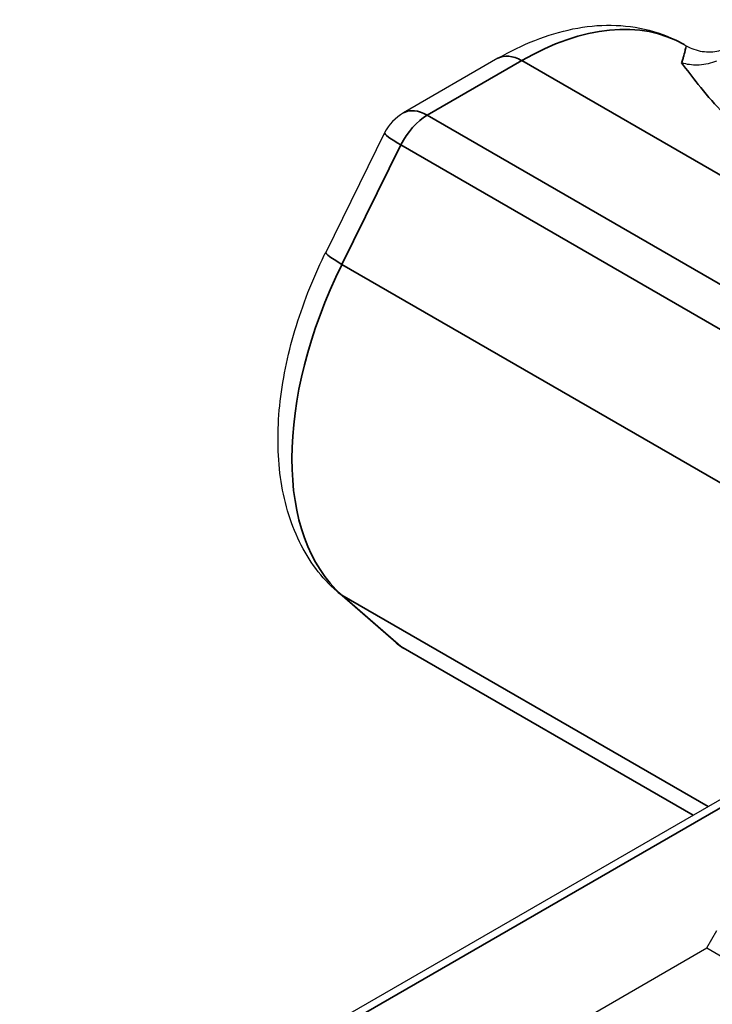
# Model space of a CAD drawing. Header units: millimetres. Extents: x 399 to 6233, y -1870 to 1602.
# Tile 35 of 256: x 2078 to 2092, y 806 to 827. Entities that reach past the tile are written whole.
import ezdxf

# ---------------------------------------------------------------- set-up
doc = ezdxf.new("R2010")
doc.units = ezdxf.units.MM
doc.layers.add('可見 (ISO)', color=7, linetype='Continuous', lineweight=25)
doc.layers.add('窄部可見 (ISO)', color=7, linetype='Continuous', lineweight=35)

msp = doc.modelspace()

# ---------------------------------------------------------------- linework, layer by layer
at = {"layer": '可見 (ISO)'}
for p, q in [((2091.854, 826.698), (2091.899, 826.672)), ((2087.929, 826.408), (2085.937, 825.258)), ((2077.848, 802.26), (2118.672, 825.831)), ((2085.54, 824.834), (2084.298, 822.318)), ((2085.78, 814.085), (2084.537, 815.167)), ((2085.937, 813.973), (2092.035, 810.452)), ((2092.333, 807.653), (2092.545, 808.02)), ((2089.186, 805.836), (2092.333, 807.653)), ((2092.333, 807.653), (2172.236, 761.521))]:
    msp.add_line(p, q, dxfattribs=at)
for centre, start, end in [((2086.437, 824.392), 120, 153.7315), ((2086.437, 814.839), 228.9294, 240)]:
    msp.add_arc(centre, 1, start, end, dxfattribs=at)
for points, knots in [([(2087.929, 826.408), (2088.185, 826.556), (2088.446, 826.683), (2088.973, 826.891), (2089.24, 826.972), (2089.778, 827.081), (2090.049, 827.109), (2090.587, 827.103), (2090.855, 827.069), (2091.373, 826.933), (2091.623, 826.832), (2091.854, 826.698)], [1.5707963, 1.5707963, 1.5707963, 1.5707963, 1.727876, 1.727876, 1.8849556, 1.8849556, 2.0420352, 2.0420352, 2.1991149, 2.1991149, 2.3561945, 2.3561945, 2.3561945, 2.3561945]), ([(2091.899, 826.672), (2091.999, 826.615), (2092.117, 826.572), (2092.355, 826.537), (2092.477, 826.543), (2092.686, 826.59), (2092.777, 826.629), (2092.846, 826.669)], [0, 0, 0, 0, 0.0438111, 0.0438111, 0.0871718, 0.0871718, 0.1274478, 0.1274478, 0.1274478, 0.1274478]), ([(2092.536, 826.351), (2092.421, 826.301), (2092.297, 826.272), (2092.062, 826.26), (2091.952, 826.271), (2091.831, 826.303), (2091.816, 826.307), (2091.801, 826.312)], [0.00000157, 0.00000157, 0.00000157, 0.00000157, 0.03773377, 0.03773377, 0.07068367, 0.07068367, 0.07542641, 0.07542641, 0.07542641, 0.07542641]), ([(2084.537, 815.167), (2084.206, 815.456), (2083.94, 815.817), (2083.541, 816.633), (2083.412, 817.092), (2083.28, 818.057), (2083.277, 818.565), (2083.382, 819.606), (2083.491, 820.14), (2083.808, 821.206), (2084.016, 821.738), (2084.277, 822.276), (2084.287, 822.297), (2084.298, 822.318)], [5.610275, 5.610275, 5.610275, 5.610275, 5.868523, 5.868523, 6.137687, 6.137687, 6.406852, 6.406852, 6.676016, 6.676016, 6.94518, 6.94518, 6.956096, 6.956096, 6.956096, 6.956096])]:
    msp.add_open_spline(points, degree=3, knots=knots, dxfattribs=at)
at = {"layer": '窄部可見 (ISO)'}
for p, q in [((2086.437, 825.208), (2088.429, 826.359)), ((2088.429, 826.359), (2100.309, 819.5)), ((2118.816, 825.737), (2078.104, 802.232)), ((2092.246, 825.74), (2092.246, 825.74)), ((2098.316, 818.35), (2086.437, 825.208)), ((2084.641, 822.065), (2085.884, 824.581)), ((2085.884, 824.581), (2097.763, 817.723)), ((2096.521, 815.206), (2084.641, 822.065)), ((2084.641, 815.093), (2085.884, 814.01)), ((2092.358, 810.638), (2084.641, 815.093)), ((2085.884, 814.01), (2092.041, 810.455))]:
    msp.add_line(p, q, dxfattribs=at)
for centre, major_axis, ratio, start_param, end_param in [((2088.429, 820.766), (3.425, 5.932), 0.57735, 0, 0.785398), ((2088.429, 825.542), (-0.5, 0.866), 0.57735, 5.497787, 6.283185), ((2086.437, 824.392), (-0.5, 0.866), 0.57735, 5.497787, 6.283185), ((2086.437, 824.392), (-0.5, -0.866), 0.57735, 3.926991, 4.824876), ((2086.437, 824.392), (-0.897, 0.443), 0.091652, 0, 0.952325), ((2085.194, 821.875), (-0.897, 0.443), 0.091652, 0, 0.952325), ((2088.429, 820.766), (-3.425, -5.932), 0.57735, 4.824876, 6.170698), ((2085.194, 815.921), (-0.657, -0.754), 0.811336, 0, 0.157432), ((2086.437, 814.839), (-0.657, -0.754), 0.811336, 0, 0.157432), ((2086.437, 814.839), (-0.5, -0.866), 0.57735, 6.170698, 6.283185)]:
    msp.add_ellipse(centre, major_axis=major_axis, ratio=ratio, start_param=start_param, end_param=end_param, dxfattribs=at)
for points, knots in [([(2091.801, 826.312), (2091.809, 826.334), (2091.817, 826.36), (2091.825, 826.387), (2091.832, 826.411), (2091.839, 826.435), (2091.846, 826.46), (2091.847, 826.462), (2091.847, 826.464), (2091.848, 826.466), (2091.848, 826.468), (2091.848, 826.469), (2091.849, 826.471), (2091.858, 826.506), (2091.864, 826.53), (2091.869, 826.549), (2091.871, 826.558), (2091.873, 826.565), (2091.874, 826.571), (2091.875, 826.574), (2091.875, 826.577), (2091.876, 826.58), (2091.876, 826.581), (2091.877, 826.582), (2091.877, 826.583), (2091.877, 826.584), (2091.877, 826.584), (2091.877, 826.585), (2091.877, 826.585), (2091.877, 826.585), (2091.877, 826.586), (2091.877, 826.586), (2091.877, 826.586), (2091.877, 826.586), (2091.877, 826.586), (2091.877, 826.586), (2091.877, 826.586), (2091.877, 826.586), (2091.877, 826.586), (2091.878, 826.586), (2091.893, 826.652), (2091.897, 826.673), (2091.899, 826.672)], [0.0000044, 0.0000044, 0.0000044, 0.0000044, 0.125, 0.125, 0.125, 0.234375, 0.234375, 0.234375, 0.2421875, 0.2421875, 0.2421875, 0.25, 0.25, 0.25, 0.375, 0.375, 0.375, 0.4375, 0.4375, 0.4375, 0.46875, 0.46875, 0.46875, 0.484375, 0.484375, 0.484375, 0.4921875, 0.4921875, 0.4921875, 0.4960937, 0.4960937, 0.4960937, 0.4980469, 0.4980469, 0.4980469, 0.4990234, 0.4990234, 0.4990234, 0.5, 0.5, 0.5, 0.9550618, 0.9550618, 0.9550618, 0.9550618]), ([(2098.544, 822.419), (2098.151, 822.563), (2097.775, 822.694), (2097.417, 822.818), (2097.374, 822.833), (2097.332, 822.848), (2097.29, 822.862), (2096.918, 822.991), (2096.566, 823.111), (2096.237, 823.229), (2096.217, 823.236), (2096.2, 823.242), (2096.176, 823.251), (2095.995, 823.316), (2095.822, 823.38), (2095.655, 823.443), (2095.634, 823.451), (2095.612, 823.46), (2095.591, 823.468), (2095.498, 823.504), (2095.407, 823.539), (2095.319, 823.575), (2095.275, 823.593), (2095.231, 823.611), (2095.188, 823.629), (2095.166, 823.638), (2095.145, 823.647), (2095.124, 823.656), (2095.114, 823.66), (2095.105, 823.664), (2095.096, 823.668), (2095.084, 823.672), (2095.073, 823.677), (2095.06, 823.683), (2094.887, 823.757), (2094.723, 823.831), (2094.566, 823.908), (2094.392, 823.993), (2094.227, 824.08), (2094.072, 824.169), (2093.923, 824.255), (2093.781, 824.344), (2093.646, 824.436), (2093.519, 824.522), (2093.399, 824.611), (2093.284, 824.702), (2093.277, 824.708), (2093.268, 824.714), (2093.261, 824.72), (2093.254, 824.726), (2093.247, 824.732), (2093.239, 824.738), (2093.136, 824.821), (2093.037, 824.907), (2092.941, 824.996), (2092.89, 825.043), (2092.84, 825.091), (2092.791, 825.139), (2092.766, 825.164), (2092.742, 825.188), (2092.718, 825.213), (2092.706, 825.225), (2092.694, 825.237), (2092.682, 825.249), (2092.676, 825.256), (2092.67, 825.262), (2092.664, 825.268), (2092.658, 825.274), (2092.651, 825.281), (2092.646, 825.286), (2092.637, 825.296), (2092.628, 825.306), (2092.619, 825.315), (2092.452, 825.493), (2092.296, 825.676), (2092.151, 825.858), (2092.028, 826.012), (2091.912, 826.165), (2091.801, 826.312)], [0, 0, 0, 0, 0.1116886, 0.1116886, 0.1116886, 0.125, 0.125, 0.125, 0.242665, 0.242665, 0.242665, 0.25, 0.25, 0.25, 0.3053357, 0.3053357, 0.3053357, 0.3125, 0.3125, 0.3125, 0.34375, 0.34375, 0.34375, 0.359375, 0.359375, 0.359375, 0.3671875, 0.3671875, 0.3671875, 0.3707055, 0.3707055, 0.3707055, 0.375, 0.375, 0.375, 0.4341824, 0.4341824, 0.4341824, 0.4997294, 0.4997294, 0.4997294, 0.5625, 0.5625, 0.5625, 0.6210938, 0.6210938, 0.6210938, 0.625, 0.625, 0.625, 0.6291113, 0.6291113, 0.6291113, 0.6875, 0.6875, 0.6875, 0.71875, 0.71875, 0.71875, 0.734375, 0.734375, 0.734375, 0.7421875, 0.7421875, 0.7421875, 0.7460937, 0.7460937, 0.7460937, 0.75, 0.75, 0.75, 0.7570871, 0.7570871, 0.7570871, 0.8883889, 0.8883889, 0.8883889, 1, 1, 1, 1])]:
    msp.add_open_spline(points, degree=3, knots=knots, dxfattribs=at)

doc.saveas('drawing.dxf')
